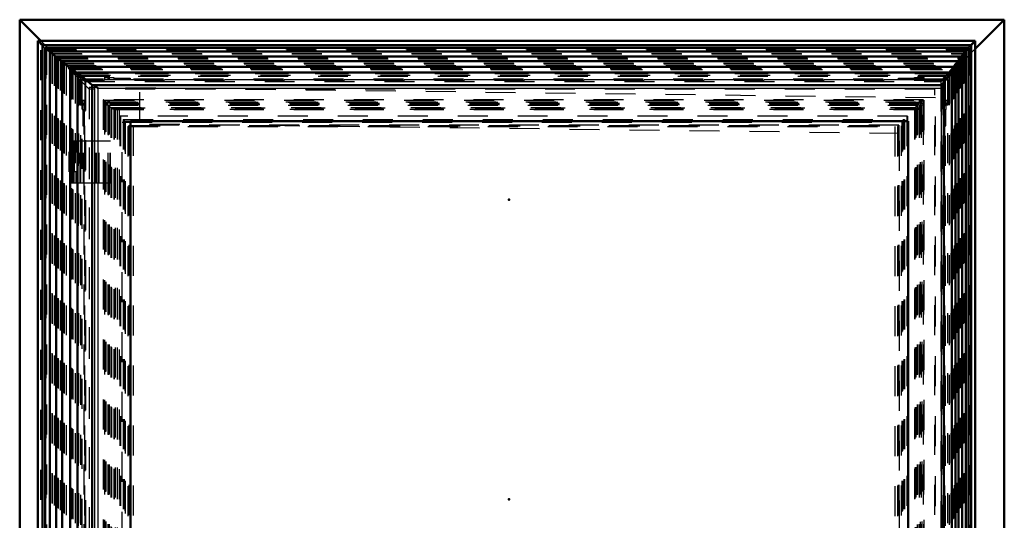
# Model space of a CAD drawing. Header units: millimetres. Extents: x 0 to 428, y 0 to 298.
# Tile 17 of 42: x 106 to 139, y 176 to 193. Entities that reach past the tile are written whole.
import ezdxf

# ---------------------------------------------------------------- set-up
doc = ezdxf.new("R2010")
doc.units = ezdxf.units.MM
doc.linetypes.add('Dashed', pattern=[2, 1, -1])
for name, color, linetype, lineweight in [('am_0', 7, 'Continuous', 50), ('am_12', 3, 'Continuous', 25), ('am_3', 6, 'Dashed', 25), ('am_6', 2, 'Continuous', 35), ('am_9', 7, 'Continuous', 50)]:
    doc.layers.add(name, color=color, linetype=linetype, lineweight=lineweight)

# ---------------------------------------------------------------- blocks, each defined once
blk = doc.blocks.new('53_Flat_Glass_Skylight_300150180_6_0_in_FDFneo150180C2325N1N4N_300Cl0__1203')
at = {"layer": 'am_3'}
for p, q in [((108.813, 190.258), (108.813, 156.757)), ((136.168, 190.259), (108.815, 190.259)), ((108.875, 190.179), (108.98, 190.179)), ((108.875, 190.179), (108.877, 190.177)), ((108.877, 190.177), (108.877, 156.837)), ((108.906, 190.185), (136.113, 190.185)), ((108.906, 190.185), (108.906, 156.829)), ((108.978, 190.177), (108.98, 190.179)), ((108.978, 190.177), (135.965, 190.177)), ((135.964, 190.179), (136.069, 190.179)), ((135.965, 190.177), (135.964, 190.179)), ((136.067, 190.177), (136.069, 190.179)), ((136.067, 190.177), (136.067, 156.837)), ((136.113, 190.185), (136.113, 156.829)), ((136.169, 156.757), (136.169, 190.258)), ((108.978, 190.075), (108.978, 156.939)), ((108.978, 190.075), (135.965, 190.075)), ((108.999, 190.092), (108.999, 156.922)), ((136.033, 190.092), (108.999, 190.092)), ((109.012, 190.092), (109.012, 156.922)), ((109.077, 190.002), (109.077, 157.013)), ((109.077, 190.002), (135.919, 190.002)), ((109.077, 190.002), (109.163, 189.94)), ((109.079, 189.993), (135.903, 189.993)), ((109.08, 157.02), (109.08, 189.995)), ((109.163, 189.94), (135.881, 189.94)), ((109.163, 189.94), (109.163, 157.075)), ((135.881, 189.94), (135.919, 190.002)), ((135.881, 189.94), (135.881, 157.075)), ((135.902, 189.995), (135.902, 157.02)), ((135.919, 190.002), (135.919, 157.013)), ((135.965, 190.075), (135.965, 156.939)), ((136.02, 190.092), (136.02, 156.922)), ((136.033, 190.092), (136.033, 156.922))]:
    blk.add_line(p, q, dxfattribs=at)
for points in [[(108.813, 190.258), (108.814, 190.259), (108.815, 190.259)], [(108.875, 190.179), (108.861, 190.195), (108.849, 190.209), (108.839, 190.221), (108.83, 190.232), (108.823, 190.241), (108.818, 190.248), (108.815, 190.254), (108.813, 190.257), (108.813, 190.258)], [(108.815, 190.259), (108.818, 190.258), (108.823, 190.255), (108.83, 190.251), (108.838, 190.244), (108.849, 190.236), (108.861, 190.226), (108.874, 190.214), (108.889, 190.201), (108.906, 190.186), (108.906, 190.185)], [(108.877, 190.177), (108.881, 190.172), (108.886, 190.167), (108.892, 190.161), (108.898, 190.155), (108.904, 190.148), (108.91, 190.142), (108.917, 190.135), (108.923, 190.128), (108.93, 190.122), (108.937, 190.115), (108.943, 190.108), (108.95, 190.102), (108.957, 190.096), (108.963, 190.09), (108.969, 190.084), (108.975, 190.078), (108.978, 190.075)], [(135.965, 190.075), (135.97, 190.08), (135.975, 190.086), (135.981, 190.092), (135.987, 190.098), (135.993, 190.104), (135.999, 190.111), (136.005, 190.117), (136.012, 190.124), (136.019, 190.131), (136.026, 190.138), (136.032, 190.144), (136.039, 190.151), (136.045, 190.157), (136.052, 190.163), (136.058, 190.169), (136.064, 190.174), (136.067, 190.177)], [(136.168, 190.259), (136.165, 190.258), (136.16, 190.255), (136.153, 190.251), (136.144, 190.244), (136.133, 190.236), (136.121, 190.226), (136.108, 190.214), (136.093, 190.201), (136.077, 190.186), (136.069, 190.179)], [(136.113, 190.185), (136.126, 190.2), (136.137, 190.214), (136.147, 190.225), (136.155, 190.236), (136.162, 190.244), (136.166, 190.251), (136.169, 190.255), (136.169, 190.258)], [(136.169, 190.258), (136.168, 190.259), (136.168, 190.259)], [(108.978, 190.075), (108.995, 190.06), (109.011, 190.046), (109.025, 190.033), (109.038, 190.022), (109.05, 190.013), (109.059, 190.005), (109.067, 189.999), (109.073, 189.996), (109.078, 189.994), (109.079, 189.993)], [(109.08, 189.995), (109.079, 189.998), (109.077, 190.002)], [(109.079, 189.993), (109.08, 189.994), (109.08, 189.995)], [(135.902, 189.995), (135.903, 189.998), (135.906, 190.003), (135.91, 190.01), (135.917, 190.019), (135.925, 190.029), (135.935, 190.041), (135.947, 190.055), (135.96, 190.07), (135.965, 190.075)], [(135.903, 189.993), (135.902, 189.994), (135.902, 189.995)], [(135.919, 190.002), (135.912, 189.997), (135.907, 189.994), (135.903, 189.993), (135.903, 189.993)]]:
    blk.add_lwpolyline(points, dxfattribs=at)
at = {"layer": 'am_6'}
for tag, p, flags in [('NB', (141.169, 190.259), 8), ('NN', (141.169, 189.759), 8), ('NT', (141.169, 189.259), 8), ('NBSYN', (141.169, 188.759), 8), ('LINA', (141.169, 188.259), 8), ('CATALOG', (141.169, 187.759), 8), ('IDNR', (141.169, 187.259), 8), ('PN', (141.169, 186.759), 8), ('LODLEVEL', (141.169, 186.259), 8), ('L', (141.169, 185.759), 8), ('W', (141.169, 185.259), 8), ('PPATH', (141.169, 184.759), 8), ('ExcludeFromBOM', (141.169, 183.759), 8), ('PSOL_0', (141.169, 183.259), 9), ('PSOL_1', (141.169, 182.759), 9), ('PSOL_2', (141.169, 182.259), 9)]:
    blk.add_attdef(tag, p, '', height=0.5, dxfattribs=dict(at, flags=flags))
blk = doc.blocks.new('54_Flat_Glass_Skylight_300150180_12_0_in_FDFneo150180C2325N1N4N_300Cl0__1203')
at = {"layer": 'am_3'}
for p, q in [((109.366, 189.705), (109.366, 157.309)), ((135.637, 189.705), (109.366, 189.705)), ((109.385, 189.705), (109.385, 157.309)), ((109.53, 189.541), (109.53, 157.473)), ((109.53, 189.541), (135.473, 189.541)), ((109.549, 189.541), (109.549, 157.473)), ((135.454, 189.541), (135.454, 157.473)), ((135.473, 189.541), (135.473, 157.473)), ((135.618, 189.705), (135.618, 157.309)), ((135.637, 189.705), (135.637, 157.309))]:
    blk.add_line(p, q, dxfattribs=at)
at = {"layer": 'am_6'}
for tag, p, flags in [('NB', (140.637, 189.705), 8), ('NN', (140.637, 189.205), 8), ('NT', (140.637, 188.705), 8), ('NBSYN', (140.637, 188.205), 8), ('LINA', (140.637, 187.705), 8), ('CATALOG', (140.637, 187.205), 8), ('IDNR', (140.637, 186.705), 8), ('PN', (140.637, 186.205), 8), ('LODLEVEL', (140.637, 185.705), 8), ('L', (140.637, 185.205), 8), ('W', (140.637, 184.705), 8), ('PPATH', (140.637, 184.205), 8), ('ExcludeFromBOM', (140.637, 183.205), 8), ('PSOL_0', (140.637, 182.705), 9), ('PSOL_1', (140.637, 182.205), 9), ('PSOL_2', (140.637, 181.705), 9)]:
    blk.add_attdef(tag, p, '', height=0.5, dxfattribs=dict(at, flags=flags))
blk = doc.blocks.new('55_Flat_Glass_Skylight_300150180_5_0_in_FDFneo150180C2325N1N4N_300Cl0__1203')
at = {"layer": 'am_3'}
for p, q in [((109.478, 189.597), (135.544, 189.597)), ((109.478, 189.597), (109.478, 157.417)), ((109.507, 189.597), (109.507, 157.417)), ((135.514, 189.597), (135.514, 157.417)), ((135.544, 189.597), (135.544, 157.417)), ((109.677, 189.397), (109.677, 157.617)), ((109.677, 189.397), (135.345, 189.397)), ((109.706, 189.397), (109.706, 157.617)), ((135.315, 189.397), (135.315, 157.617)), ((135.345, 189.397), (135.345, 157.617))]:
    blk.add_line(p, q, dxfattribs=at)
at = {"layer": 'am_6'}
for tag, p, flags in [('NB', (140.544, 189.597), 8), ('NN', (140.544, 189.097), 8), ('NT', (140.544, 188.597), 8), ('NBSYN', (140.544, 188.097), 8), ('LINA', (140.544, 187.597), 8), ('CATALOG', (140.544, 187.097), 8), ('IDNR', (140.544, 186.597), 8), ('PN', (140.544, 186.097), 8), ('LODLEVEL', (140.544, 185.597), 8), ('L', (140.544, 185.097), 8), ('W', (140.544, 184.597), 8), ('PPATH', (140.544, 184.097), 8), ('ExcludeFromBOM', (140.544, 183.097), 8), ('PSOL_0', (140.544, 182.597), 9), ('PSOL_1', (140.544, 182.097), 9), ('PSOL_2', (140.544, 181.597), 9)]:
    blk.add_attdef(tag, p, '', height=0.5, dxfattribs=dict(at, flags=flags))
blk = doc.blocks.new('56_FGS3001501802C4U_0_in_FDFneo150180C2325N1N4N_300Cl0__1203')
at = {"layer": 'am_3'}
for p, q in [((109.276, 189.927), (109.276, 157.087)), ((136.038, 189.927), (109.276, 189.927)), ((109.345, 189.927), (109.345, 157.087)), ((135.969, 157.087), (135.969, 189.927)), ((136.038, 157.087), (136.038, 189.927))]:
    blk.add_line(p, q, dxfattribs=at)
at = {"layer": 'am_6'}
for tag, p, flags in [('NB', (141.038, 189.927), 8), ('NN', (141.038, 189.427), 8), ('NT', (141.038, 188.927), 8), ('NBSYN', (141.038, 188.427), 8), ('LINA', (141.038, 187.927), 8), ('CATALOG', (141.038, 187.427), 8), ('IDNR', (141.038, 186.927), 8), ('PN', (141.038, 186.427), 8), ('LODLEVEL', (141.038, 185.927), 8), ('L', (141.038, 185.427), 8), ('W', (141.038, 184.927), 8), ('TG', (141.038, 184.427), 8), ('TG1', (141.038, 183.927), 8), ('OC', (141.038, 183.427), 8), ('PPATH', (141.038, 182.927), 8), ('ExcludeFromBOM', (141.038, 181.927), 8), ('PSOL_0', (141.038, 181.427), 9), ('PSOL_1', (141.038, 180.927), 9), ('PSOL_2', (141.038, 180.427), 9), ('PSOL_3', (141.038, 179.927), 9)]:
    blk.add_attdef(tag, p, '', height=0.5, dxfattribs=dict(at, flags=flags))
blk = doc.blocks.new('57_FGS30015018025C3U_0_in_FDFneo150180C2325N1N4N_300Cl0__1203')
at = {"layer": 'am_0'}
for p, q in [((137.239, 191.352), (107.711, 191.352)), ((107.711, 191.352), (107.711, 155.662)), ((107.959, 191.137), (107.717, 191.348)), ((107.959, 191.169), (107.959, 155.846)), ((137.122, 191.169), (107.959, 191.169)), ((107.96, 191.168), (137.122, 191.168)), ((107.96, 191.168), (107.96, 155.846)), ((108.444, 190.747), (107.96, 191.168)), ((137.122, 191.168), (136.768, 190.747)), ((137.236, 191.348), (137.085, 191.169)), ((137.122, 155.846), (137.122, 191.169)), ((137.122, 191.168), (137.122, 155.846)), ((137.239, 173.917), (137.239, 191.352)), ((136.847, 190.747), (108.444, 190.747)), ((108.444, 156.267), (108.444, 190.747)), ((136.848, 156.268), (136.848, 190.747)), ((109.727, 189.547), (135.664, 189.547)), ((109.727, 189.547), (109.727, 157.467)), ((135.664, 189.547), (135.664, 157.467)), ((107.706, 188.887), (107.706, 188.567)), ((107.706, 188.887), (107.711, 188.887)), ((107.711, 188.567), (107.706, 188.567)), ((107.711, 187.807), (107.706, 187.807)), ((107.706, 187.807), (107.706, 187.487)), ((107.706, 187.487), (107.711, 187.487))]:
    blk.add_line(p, q, dxfattribs=at)
for points in [[(107.717, 191.348), (107.716, 191.349), (107.714, 191.35), (107.713, 191.351), (107.713, 191.352), (107.712, 191.352), (107.711, 191.352), (107.711, 191.352), (107.711, 191.352), (107.711, 191.352)], [(107.96, 191.168), (107.959, 191.169), (107.959, 191.169), (107.959, 191.169), (107.959, 191.169)], [(137.239, 191.352), (137.239, 191.352), (137.239, 191.352), (137.238, 191.351), (137.238, 191.351), (137.237, 191.35), (137.236, 191.349), (137.236, 191.348)], [(108.523, 190.747), (108.525, 190.747), (108.527, 190.746), (108.529, 190.744), (108.533, 190.741), (108.537, 190.738), (108.542, 190.734), (108.547, 190.729), (108.553, 190.724), (108.56, 190.718), (108.567, 190.712), (108.574, 190.705), (108.582, 190.697), (108.59, 190.69), (108.599, 190.681), (108.607, 190.673), (108.616, 190.665), (108.625, 190.656), (108.633, 190.647)], [(136.758, 190.647), (136.767, 190.656), (136.775, 190.665), (136.784, 190.673), (136.792, 190.681), (136.799, 190.69), (136.807, 190.697), (136.813, 190.705), (136.82, 190.712), (136.826, 190.718), (136.831, 190.724), (136.835, 190.729), (136.839, 190.734), (136.842, 190.738), (136.845, 190.741), (136.847, 190.744), (136.848, 190.746), (136.848, 190.747), (136.847, 190.747)]]:
    blk.add_lwpolyline(points, dxfattribs=at)
at = {"layer": 'am_12'}
for p, q in [((107.717, 191.348), (137.236, 191.348)), ((107.717, 191.348), (107.717, 155.667)), ((137.236, 191.348), (137.236, 173.917)), ((108.523, 190.747), (108.523, 156.267)), ((108.633, 190.647), (136.758, 190.647)), ((108.633, 190.647), (108.633, 156.367)), ((136.758, 190.647), (136.758, 156.367))]:
    blk.add_line(p, q, dxfattribs=at)
at = {"layer": 'am_3'}
for p, q in [((107.749, 191.312), (137.196, 191.312)), ((107.749, 191.312), (107.749, 155.702)), ((107.749, 191.312), (107.804, 191.261)), ((107.782, 191.285), (137.175, 191.285)), ((107.782, 191.285), (107.782, 155.73)), ((107.804, 191.261), (107.782, 191.285)), ((107.782, 191.285), (108.192, 190.927)), ((107.804, 191.261), (137.15, 191.261)), ((107.804, 191.261), (107.804, 155.754)), ((108.227, 190.903), (107.959, 191.137)), ((107.993, 191.133), (107.993, 155.882)), ((107.993, 191.133), (137.084, 191.133)), ((107.993, 191.133), (108.057, 191.074)), ((137.085, 191.169), (136.86, 190.903)), ((136.874, 190.927), (137.175, 191.285)), ((137.031, 191.074), (137.084, 191.133)), ((137.084, 191.133), (137.084, 155.882)), ((137.15, 191.261), (137.196, 191.312)), ((137.175, 191.285), (137.15, 191.261)), ((137.15, 191.261), (137.15, 173.917)), ((137.175, 191.285), (137.175, 173.917)), ((137.196, 191.312), (137.196, 173.917)), ((108.018, 190.927), (108.018, 190.092)), ((108.192, 190.927), (108.018, 190.927)), ((108.057, 191.074), (108.057, 155.94)), ((108.057, 191.074), (137.031, 191.074)), ((108.169, 191.078), (108.999, 191.078)), ((108.192, 190.927), (108.169, 191.078)), ((108.169, 191.078), (108.169, 190.927)), ((136.86, 190.903), (108.227, 190.903)), ((108.227, 190.903), (108.227, 156.112)), ((108.964, 191.051), (108.854, 191.051)), ((108.854, 191.051), (108.854, 190.927)), ((108.854, 191.051), (108.862, 190.996)), ((108.854, 190.927), (136.182, 190.927)), ((108.862, 190.996), (109.172, 190.996)), ((108.862, 190.996), (108.862, 190.927)), ((108.968, 191.023), (108.964, 191.051)), ((108.964, 191.051), (108.964, 190.927)), ((109.007, 191.023), (108.968, 191.023)), ((108.968, 191.023), (108.968, 190.927)), ((108.999, 191.078), (109.007, 191.023)), ((108.999, 191.078), (108.999, 190.927)), ((109.007, 191.023), (109.007, 190.927)), ((109.172, 190.996), (109.175, 190.975)), ((109.172, 190.996), (109.172, 190.927)), ((109.175, 190.975), (109.175, 190.927)), ((109.175, 190.975), (109.716, 190.975)), ((109.716, 190.975), (109.716, 190.927)), ((109.716, 190.975), (109.723, 190.927)), ((135.335, 190.975), (135.876, 190.975)), ((135.342, 190.927), (135.335, 190.975)), ((135.335, 190.975), (135.335, 190.927)), ((135.873, 190.996), (136.182, 190.996)), ((135.876, 190.975), (135.873, 190.996)), ((135.873, 190.996), (135.873, 190.927)), ((135.876, 190.975), (135.876, 190.927)), ((136.029, 191.023), (136.02, 191.078)), ((136.02, 191.078), (136.02, 190.927)), ((136.02, 191.078), (136.851, 191.078)), ((136.068, 191.023), (136.029, 191.023)), ((136.029, 191.023), (136.029, 190.927)), ((136.174, 191.051), (136.064, 191.051)), ((136.064, 191.051), (136.064, 190.927)), ((136.064, 191.051), (136.068, 191.023)), ((136.068, 191.023), (136.068, 190.927)), ((136.182, 190.996), (136.174, 191.051)), ((136.174, 191.051), (136.174, 190.927)), ((136.182, 190.996), (136.182, 190.927)), ((136.851, 191.078), (136.874, 190.927)), ((136.851, 191.078), (136.851, 190.927)), ((137.001, 190.927), (136.851, 190.927)), ((136.86, 156.112), (136.86, 190.903)), ((137.001, 190.092), (137.001, 190.927)), ((137.031, 191.074), (137.031, 155.94)), ((136.768, 190.747), (136.768, 156.267)), ((136.847, 190.747), (136.847, 156.267)), ((108.05, 190.132), (108.05, 190.242)), ((108.05, 190.242), (108.181, 190.242)), ((108.113, 190.242), (108.113, 189.931)), ((108.173, 190.242), (108.173, 190.132)), ((108.181, 189.931), (108.181, 190.242)), ((108.854, 190.242), (108.854, 190.132)), ((108.854, 190.242), (136.182, 190.242)), ((108.862, 190.242), (108.862, 156.772)), ((108.964, 190.242), (108.964, 190.132)), ((108.968, 190.242), (108.968, 190.132)), ((109.003, 190.132), (109.003, 190.242)), ((109.007, 190.242), (109.007, 190.132)), ((136.024, 190.242), (136.024, 190.132)), ((136.029, 190.242), (136.029, 190.132)), ((136.064, 190.242), (136.064, 190.132)), ((136.068, 190.242), (136.068, 190.132)), ((136.174, 190.242), (136.174, 190.132)), ((136.182, 190.242), (136.182, 156.772)), ((136.855, 190.132), (136.855, 190.242)), ((136.855, 190.242), (136.978, 190.242)), ((136.863, 190.242), (136.863, 189.931)), ((136.931, 189.931), (136.931, 190.242)), ((136.978, 190.242), (136.978, 190.132)), ((108.018, 190.092), (108.177, 190.092)), ((108.05, 190.132), (108.177, 190.132)), ((108.082, 190.092), (108.082, 190.132)), ((108.113, 189.931), (108.184, 189.931)), ((108.137, 189.931), (108.137, 189.387)), ((108.169, 190.092), (108.169, 156.922)), ((108.177, 190.132), (108.177, 190.092)), ((108.184, 189.387), (108.184, 189.931)), ((108.968, 190.132), (108.854, 190.132)), ((108.854, 190.092), (108.854, 156.922)), ((108.854, 190.092), (108.968, 190.092)), ((108.858, 190.092), (108.858, 190.132)), ((108.964, 190.092), (108.964, 156.922)), ((108.968, 190.092), (108.968, 156.922)), ((108.999, 190.092), (109.007, 190.092)), ((108.999, 190.092), (108.999, 156.922)), ((136.029, 190.132), (109.003, 190.132)), ((109.007, 190.092), (109.007, 156.922)), ((109.172, 189.931), (135.876, 189.931)), ((109.172, 189.931), (109.172, 157.083)), ((109.175, 189.931), (109.175, 157.083)), ((109.216, 189.987), (109.216, 157.027)), ((109.216, 189.987), (136.095, 189.987)), ((109.283, 189.987), (109.283, 157.027)), ((135.873, 189.931), (135.873, 157.083)), ((135.876, 189.931), (135.876, 157.083)), ((136.02, 190.092), (136.02, 156.922)), ((136.029, 190.092), (136.029, 156.922)), ((136.029, 189.987), (136.029, 157.027)), ((136.178, 190.132), (136.064, 190.132)), ((136.064, 190.092), (136.064, 156.922)), ((136.064, 190.092), (136.178, 190.092)), ((136.068, 190.092), (136.068, 156.922)), ((136.095, 189.987), (136.095, 157.027)), ((136.174, 190.092), (136.174, 156.922)), ((136.178, 190.132), (136.178, 190.092)), ((136.851, 190.092), (137.001, 190.092)), ((136.851, 190.092), (136.851, 156.922)), ((136.978, 190.132), (136.855, 190.132)), ((136.859, 190.092), (136.859, 190.132)), ((136.863, 189.931), (136.931, 189.931)), ((136.866, 189.931), (136.866, 189.387)), ((136.914, 189.387), (136.914, 189.931)), ((136.954, 190.132), (136.954, 190.092)), ((109.72, 189.547), (109.72, 157.467)), ((109.72, 189.547), (109.727, 189.547)), ((135.657, 189.547), (135.657, 157.467)), ((108.137, 189.387), (108.192, 189.387)), ((108.192, 189.387), (108.192, 157.627)), ((109.716, 189.387), (109.716, 157.627)), ((109.716, 189.387), (135.432, 189.387)), ((109.813, 189.387), (109.813, 157.627)), ((135.335, 189.387), (135.335, 157.627)), ((135.432, 189.387), (135.432, 157.627)), ((136.866, 189.387), (136.914, 189.387)), ((136.874, 189.387), (136.874, 157.627)), ((107.711, 188.887), (108.681, 188.887)), ((107.726, 188.567), (107.726, 188.887)), ((107.746, 188.887), (107.746, 188.567)), ((107.755, 188.567), (107.755, 188.887)), ((107.789, 188.567), (107.789, 188.887)), ((107.806, 188.567), (107.806, 188.887)), ((107.807, 187.487), (107.807, 188.887)), ((107.846, 188.567), (107.846, 188.887)), ((108.153, 187.487), (108.153, 188.887)), ((108.168, 187.487), (108.168, 188.887)), ((108.581, 187.487), (108.581, 188.887)), ((108.593, 187.487), (108.593, 188.887)), ((108.662, 187.487), (108.662, 188.887)), ((108.681, 187.487), (108.681, 188.887)), ((107.711, 188.567), (107.846, 188.567)), ((107.771, 188.567), (107.771, 187.807)), ((107.799, 187.807), (107.799, 188.567)), ((107.805, 188.567), (107.805, 187.807)), ((107.843, 187.807), (107.843, 188.567)), ((107.711, 187.807), (107.846, 187.807)), ((107.726, 187.487), (107.726, 187.807)), ((107.746, 187.807), (107.746, 187.487)), ((107.755, 187.487), (107.755, 187.807)), ((107.789, 187.487), (107.789, 187.807)), ((107.806, 187.487), (107.806, 187.807)), ((107.846, 187.487), (107.846, 187.807)), ((107.711, 187.487), (108.681, 187.487))]:
    blk.add_line(p, q, dxfattribs=at)
for points in [[(107.711, 191.352), (107.711, 191.352), (107.711, 191.351), (107.712, 191.351), (107.712, 191.35), (107.713, 191.349), (107.714, 191.348), (107.715, 191.346), (107.717, 191.345), (107.718, 191.343), (107.72, 191.341), (107.722, 191.339), (107.723, 191.337), (107.725, 191.335), (107.727, 191.333), (107.729, 191.331), (107.732, 191.329), (107.734, 191.327), (107.736, 191.325), (107.738, 191.323), (107.74, 191.32), (107.742, 191.318), (107.744, 191.316), (107.746, 191.314), (107.748, 191.313), (107.749, 191.312)], [(107.959, 191.169), (107.959, 191.169), (107.959, 191.168), (107.959, 191.168), (107.96, 191.167), (107.961, 191.166), (107.962, 191.165), (107.963, 191.164), (107.964, 191.162), (107.965, 191.161), (107.967, 191.159), (107.968, 191.158), (107.97, 191.156), (107.971, 191.154), (107.973, 191.152), (107.975, 191.15), (107.977, 191.149), (107.979, 191.147), (107.981, 191.145), (107.983, 191.143), (107.984, 191.141), (107.986, 191.139), (107.988, 191.137), (107.99, 191.136), (107.992, 191.134), (107.993, 191.133)], [(137.084, 191.133), (137.085, 191.134), (137.087, 191.136), (137.088, 191.138), (137.09, 191.139), (137.092, 191.141), (137.094, 191.143), (137.096, 191.145), (137.097, 191.147), (137.099, 191.149), (137.101, 191.151), (137.103, 191.153), (137.105, 191.154), (137.107, 191.156), (137.109, 191.158), (137.11, 191.16), (137.112, 191.161), (137.114, 191.163), (137.115, 191.164), (137.116, 191.165), (137.118, 191.166), (137.119, 191.167), (137.12, 191.168), (137.12, 191.168), (137.121, 191.169), (137.121, 191.169), (137.122, 191.169), (137.122, 191.169), (137.122, 191.169), (137.122, 191.168)], [(137.196, 191.312), (137.198, 191.314), (137.2, 191.316), (137.202, 191.318), (137.204, 191.32), (137.206, 191.322), (137.208, 191.324), (137.21, 191.326), (137.212, 191.328), (137.214, 191.331), (137.216, 191.333), (137.219, 191.335), (137.221, 191.337), (137.223, 191.339), (137.225, 191.341), (137.227, 191.343), (137.229, 191.344), (137.23, 191.346), (137.232, 191.347), (137.233, 191.348), (137.234, 191.349), (137.236, 191.35), (137.237, 191.351), (137.237, 191.352), (137.238, 191.352), (137.238, 191.352), (137.239, 191.352)]]:
    blk.add_lwpolyline(points, dxfattribs=at)
at = {"layer": 'am_6'}
for tag, p, flags in [('NB', (142.618, 191.352), 8), ('NN', (142.618, 190.852), 8), ('NT', (142.618, 190.352), 8), ('NBSYN', (142.618, 189.852), 8), ('LINA', (142.618, 189.352), 8), ('CATALOG', (142.618, 188.852), 8), ('IDNR', (142.618, 188.352), 8), ('PN', (142.618, 187.852), 8), ('LODLEVEL', (142.618, 187.352), 8), ('L', (142.618, 186.852), 8), ('W', (142.618, 186.352), 8), ('DP', (142.618, 185.852), 8), ('OP', (142.618, 185.352), 8), ('OC', (142.618, 184.852), 8), ('ExcludeFromBOM', (142.618, 183.852), 8), ('PSOL_0', (142.618, 183.352), 9), ('PSOL_1', (142.618, 182.852), 9), ('PSOL_2', (142.618, 182.352), 9)]:
    blk.add_attdef(tag, p, '', height=0.5, dxfattribs=dict(at, flags=flags))
blk = doc.blocks.new('58_Flat_Glass_Skylight_3001501802_2_0_in_FDFneo150180C2325N1N4N_300Cl0__1203')
at = {"layer": 'am_0'}
for p, q in [((106.631, 192.221), (106.631, 154.793)), ((137.89, 192.222), (106.632, 192.222)), ((137.891, 154.793), (137.891, 192.221)), ((106.788, 192.081), (137.765, 192.081)), ((106.788, 154.933), (106.788, 192.081)), ((106.878, 191.991), (137.676, 191.991)), ((106.878, 191.991), (106.878, 155.024)), ((107.038, 191.85), (106.878, 191.991)), ((107.038, 191.865), (137.585, 191.865)), ((107.24, 191.686), (107.038, 191.865)), ((107.038, 191.865), (107.038, 155.15)), ((137.585, 191.865), (137.444, 191.701)), ((137.676, 191.991), (137.568, 191.865)), ((137.585, 191.865), (137.585, 173.917)), ((137.676, 191.991), (137.676, 155.024)), ((137.765, 192.081), (137.765, 154.933)), ((107.24, 191.701), (137.462, 191.701)), ((107.442, 191.523), (107.24, 191.701)), ((107.24, 191.701), (107.24, 155.313)), ((107.442, 191.538), (137.339, 191.538)), ((107.711, 191.3), (107.442, 191.538)), ((107.442, 191.538), (107.442, 155.477)), ((137.339, 191.538), (137.179, 191.352)), ((137.462, 191.701), (137.321, 191.538)), ((137.339, 191.538), (137.339, 173.917)), ((137.462, 191.701), (137.462, 173.917)), ((107.686, 188.517), (107.686, 187.857)), ((107.686, 188.517), (107.711, 188.517)), ((107.711, 187.857), (107.686, 187.857))]:
    blk.add_line(p, q, dxfattribs=at)
for points in [[(106.631, 192.221), (106.632, 192.222), (106.632, 192.222)], [(106.632, 192.222), (106.634, 192.222), (106.637, 192.22), (106.641, 192.217), (106.647, 192.213), (106.653, 192.208), (106.66, 192.202), (106.669, 192.195), (106.678, 192.187), (106.688, 192.178), (106.698, 192.168), (106.71, 192.157), (106.721, 192.146), (106.734, 192.134), (106.747, 192.122), (106.76, 192.11), (106.773, 192.097), (106.786, 192.083), (106.788, 192.081)], [(137.765, 192.081), (137.778, 192.094), (137.791, 192.107), (137.803, 192.12), (137.815, 192.132), (137.826, 192.144), (137.837, 192.156), (137.846, 192.166), (137.855, 192.176), (137.863, 192.185), (137.871, 192.193), (137.877, 192.201), (137.882, 192.207), (137.886, 192.212), (137.888, 192.216), (137.89, 192.219), (137.891, 192.221)], [(137.891, 192.221), (137.89, 192.222), (137.89, 192.222)]]:
    blk.add_lwpolyline(points, dxfattribs=at)
at = {"layer": 'am_3'}
for p, q in [((106.735, 192.103), (137.756, 192.103)), ((106.735, 154.912), (106.735, 192.103)), ((106.768, 192.07), (137.723, 192.07)), ((106.768, 192.07), (106.768, 154.944)), ((106.897, 191.968), (137.648, 191.968)), ((106.897, 191.968), (106.897, 155.047)), ((106.897, 191.968), (107.173, 191.724)), ((106.929, 155.089), (106.929, 191.925)), ((106.929, 191.924), (137.594, 191.924)), ((107.038, 191.865), (107.11, 191.785)), ((107.11, 191.785), (107.038, 191.85)), ((107.1, 191.803), (137.524, 191.803)), ((107.1, 191.803), (107.1, 155.211)), ((107.173, 191.724), (107.1, 191.803)), ((107.1, 191.803), (107.375, 191.56)), ((137.316, 191.56), (137.524, 191.803)), ((137.439, 191.724), (137.648, 191.968)), ((137.524, 191.803), (137.439, 191.724)), ((137.499, 191.785), (137.585, 191.865)), ((137.568, 191.865), (137.499, 191.785)), ((137.524, 191.803), (137.524, 155.211)), ((137.593, 191.925), (137.593, 155.089)), ((137.648, 191.968), (137.648, 155.047)), ((137.723, 192.07), (137.723, 154.944)), ((137.756, 192.103), (137.756, 154.912)), ((107.11, 191.785), (137.499, 191.785)), ((107.11, 191.785), (107.11, 155.229)), ((107.173, 191.724), (137.439, 191.724)), ((107.173, 191.724), (107.173, 155.291)), ((107.24, 191.701), (107.313, 191.622)), ((107.313, 191.622), (107.24, 191.686)), ((107.302, 191.64), (137.401, 191.64)), ((107.302, 191.64), (107.302, 155.375)), ((107.375, 191.56), (107.302, 191.64)), ((107.302, 191.64), (107.577, 191.397)), ((107.313, 191.622), (137.376, 191.622)), ((107.313, 191.622), (107.313, 155.393)), ((107.375, 191.56), (137.316, 191.56)), ((107.375, 191.56), (107.375, 155.454)), ((107.442, 191.538), (107.515, 191.458)), ((107.515, 191.458), (107.442, 191.523)), ((107.504, 191.476), (137.278, 191.476)), ((107.504, 191.476), (107.504, 155.538)), ((107.577, 191.397), (107.504, 191.476)), ((107.504, 191.476), (107.744, 191.264)), ((107.515, 191.458), (137.253, 191.458)), ((107.515, 191.458), (107.515, 155.556)), ((137.096, 191.264), (137.278, 191.476)), ((137.193, 191.397), (137.401, 191.64)), ((137.278, 191.476), (137.193, 191.397)), ((137.253, 191.458), (137.339, 191.538)), ((137.321, 191.538), (137.253, 191.458)), ((137.253, 191.458), (137.253, 155.556)), ((137.278, 191.476), (137.278, 155.538)), ((137.401, 191.64), (137.316, 191.56)), ((137.316, 191.56), (137.316, 155.454)), ((137.376, 191.622), (137.462, 191.701)), ((137.444, 191.701), (137.376, 191.622)), ((137.376, 191.622), (137.376, 155.393)), ((137.401, 191.64), (137.401, 155.375)), ((137.439, 191.724), (137.439, 155.291)), ((137.499, 191.785), (137.499, 155.229)), ((107.577, 191.397), (137.193, 191.397)), ((107.577, 191.397), (107.577, 155.618)), ((107.718, 191.294), (107.711, 191.3)), ((107.718, 191.294), (137.129, 191.294)), ((107.978, 191.047), (107.718, 191.294)), ((107.718, 191.294), (107.718, 155.721)), ((107.744, 191.264), (137.096, 191.264)), ((107.744, 191.264), (107.744, 155.75)), ((107.744, 191.264), (107.879, 191.136)), ((107.879, 191.136), (107.879, 155.878)), ((107.879, 191.136), (136.977, 191.136)), ((137.129, 191.294), (136.899, 191.047)), ((136.977, 191.136), (137.096, 191.264)), ((136.977, 191.136), (136.977, 155.878)), ((137.096, 191.264), (137.096, 155.75)), ((137.179, 191.352), (137.129, 191.294)), ((137.129, 191.294), (137.129, 155.721)), ((137.193, 191.397), (137.193, 155.618)), ((107.978, 191.047), (136.899, 191.047)), ((107.978, 191.047), (107.978, 155.967)), ((108.096, 190.947), (108.096, 156.067)), ((136.828, 190.947), (108.096, 190.947)), ((108.106, 190.947), (108.106, 156.067)), ((108.199, 190.863), (136.753, 190.863)), ((108.199, 190.863), (108.199, 156.151)), ((136.753, 190.863), (136.753, 156.151)), ((136.817, 190.948), (136.817, 156.066)), ((136.818, 190.947), (136.818, 156.067)), ((136.828, 190.947), (136.828, 156.067)), ((136.829, 156.068), (136.829, 190.947)), ((136.899, 191.047), (136.899, 155.967)), ((109.07, 189.987), (109.216, 189.987)), ((109.07, 189.987), (109.07, 157.027)), ((109.093, 189.987), (109.093, 157.027)), ((135.882, 189.987), (135.882, 157.027)), ((135.905, 189.987), (135.905, 157.027)), ((109.638, 189.367), (109.638, 157.647)), ((109.638, 189.367), (135.303, 189.367)), ((109.666, 189.411), (109.666, 157.603)), ((135.347, 189.411), (109.666, 189.411)), ((109.68, 189.411), (109.68, 157.603)), ((109.724, 189.367), (109.724, 157.647)), ((135.218, 189.367), (135.218, 157.647)), ((135.303, 189.367), (135.303, 157.647)), ((135.332, 189.411), (135.332, 157.603)), ((135.347, 189.411), (135.347, 157.603)), ((107.909, 188.887), (107.909, 188.517)), ((107.916, 188.517), (107.916, 188.887)), ((108.05, 187.487), (108.05, 188.887)), ((108.065, 187.487), (108.065, 188.887)), ((108.681, 188.887), (109.055, 188.887)), ((108.975, 187.487), (108.975, 188.887)), ((109.05, 187.487), (109.05, 188.887)), ((109.054, 187.487), (109.054, 188.887)), ((109.055, 187.487), (109.055, 188.887)), ((107.711, 188.517), (107.916, 188.517)), ((107.726, 188.517), (107.726, 187.857)), ((107.812, 187.857), (107.812, 188.517)), ((107.82, 187.857), (107.82, 188.517)), ((107.84, 187.857), (107.84, 188.517)), ((107.86, 187.857), (107.86, 188.517)), ((107.916, 187.857), (107.711, 187.857)), ((107.909, 187.857), (107.909, 187.487)), ((107.916, 187.487), (107.916, 187.857)), ((108.681, 187.487), (109.055, 187.487))]:
    blk.add_line(p, q, dxfattribs=at)
for points in [[(106.735, 192.103), (106.723, 192.116), (106.711, 192.128), (106.699, 192.14), (106.689, 192.152), (106.679, 192.163), (106.67, 192.173), (106.661, 192.182), (106.654, 192.191), (106.647, 192.198), (106.642, 192.205), (106.638, 192.211), (106.634, 192.215), (106.632, 192.219), (106.631, 192.221), (106.631, 192.221)], [(137.89, 192.222), (137.888, 192.222), (137.885, 192.22), (137.881, 192.217), (137.875, 192.213), (137.869, 192.208), (137.862, 192.202), (137.853, 192.195), (137.844, 192.187), (137.834, 192.178), (137.824, 192.168), (137.812, 192.157), (137.801, 192.146), (137.788, 192.134), (137.775, 192.122), (137.762, 192.11), (137.756, 192.103)], [(106.768, 192.07), (106.781, 192.057), (106.794, 192.044), (106.807, 192.031), (106.82, 192.019), (106.833, 192.007), (106.845, 191.995), (106.857, 191.984), (106.868, 191.974), (106.878, 191.965), (106.888, 191.956), (106.896, 191.948), (106.904, 191.942), (106.911, 191.936), (106.917, 191.932), (106.921, 191.928), (106.925, 191.926), (106.928, 191.925), (106.929, 191.924)], [(106.929, 191.925), (106.929, 191.927), (106.927, 191.93), (106.924, 191.935), (106.92, 191.94), (106.915, 191.946), (106.909, 191.954), (106.902, 191.962), (106.897, 191.968)], [(106.929, 191.924), (106.929, 191.925), (106.929, 191.925)], [(137.593, 191.925), (137.594, 191.927), (137.596, 191.93), (137.598, 191.935), (137.602, 191.94), (137.608, 191.946), (137.614, 191.954), (137.621, 191.962), (137.629, 191.971), (137.638, 191.981), (137.648, 191.991), (137.658, 192.003), (137.669, 192.015), (137.681, 192.027), (137.693, 192.04), (137.706, 192.053), (137.719, 192.066), (137.723, 192.07)], [(137.594, 191.924), (137.593, 191.925), (137.593, 191.925)], [(137.648, 191.968), (137.638, 191.959), (137.629, 191.951), (137.621, 191.944), (137.614, 191.938), (137.608, 191.933), (137.603, 191.929), (137.599, 191.926), (137.596, 191.925), (137.594, 191.924)], [(107.978, 191.047), (107.994, 191.033), (108.009, 191.019), (108.023, 191.006), (108.036, 190.994), (108.048, 190.983), (108.059, 190.974), (108.068, 190.966), (108.077, 190.959), (108.084, 190.954), (108.089, 190.95), (108.093, 190.948), (108.096, 190.947)], [(108.106, 190.947), (108.107, 190.947), (108.109, 190.946), (108.111, 190.944), (108.114, 190.942), (108.118, 190.939), (108.122, 190.936), (108.127, 190.932), (108.132, 190.928), (108.137, 190.923), (108.143, 190.917), (108.149, 190.911), (108.156, 190.905), (108.163, 190.899), (108.17, 190.892), (108.177, 190.885), (108.184, 190.878), (108.191, 190.871), (108.199, 190.863)], [(136.753, 190.863), (136.761, 190.871), (136.768, 190.878), (136.775, 190.885), (136.781, 190.892), (136.788, 190.899), (136.794, 190.905), (136.8, 190.911), (136.805, 190.917), (136.81, 190.923), (136.814, 190.928), (136.818, 190.932), (136.821, 190.936), (136.824, 190.939), (136.826, 190.942), (136.828, 190.944), (136.828, 190.946), (136.829, 190.947), (136.828, 190.947)], [(136.817, 190.948), (136.817, 190.951), (136.82, 190.955), (136.823, 190.961), (136.829, 190.968), (136.835, 190.976), (136.843, 190.985), (136.853, 190.996), (136.863, 191.008), (136.875, 191.021), (136.888, 191.035), (136.899, 191.047)], [(136.818, 190.947), (136.817, 190.948), (136.817, 190.948)]]:
    blk.add_lwpolyline(points, dxfattribs=at)
at = {"layer": 'am_6'}
for tag, p, flags in [('NB', (142.891, 192.222), 8), ('NN', (142.891, 191.722), 8), ('NT', (142.891, 191.222), 8), ('NBSYN', (142.891, 190.722), 8), ('LINA', (142.891, 190.222), 8), ('CATALOG', (142.891, 189.722), 8), ('IDNR', (142.891, 189.222), 8), ('PN', (142.891, 188.722), 8), ('LODLEVEL', (142.891, 188.222), 8), ('L', (142.891, 187.722), 8), ('W', (142.891, 187.222), 8), ('DP', (142.891, 186.722), 8), ('ExcludeFromBOM', (142.891, 185.722), 8), ('PSOL_0', (142.891, 185.222), 9), ('PSOL_1', (142.891, 184.722), 9)]:
    blk.add_attdef(tag, p, '', height=0.5, dxfattribs=dict(at, flags=flags))
blk = doc.blocks.new('59_FGS30015018025314U_0_in_FDFneo150180C2325N1N4N_300Cl0__1203')
at = {"layer": 'am_3'}
for p, q in [((108.348, 190.667), (108.348, 156.347)), ((136.568, 190.317), (108.348, 190.667)), ((136.568, 156.697), (136.568, 190.317)), ((109.548, 189.452), (109.548, 157.562)), ((135.368, 189.132), (109.548, 189.452)), ((135.368, 157.882), (135.368, 189.132))]:
    blk.add_line(p, q, dxfattribs=at)
at = {"layer": 'am_6'}
for tag, p, flags in [('NB', (141.568, 190.667), 8), ('NN', (141.568, 190.167), 8), ('NT', (141.568, 189.667), 8), ('NBSYN', (141.568, 189.167), 8), ('LINA', (141.568, 188.667), 8), ('CATALOG', (141.568, 188.167), 8), ('IDNR', (141.568, 187.667), 8), ('PN', (141.568, 187.167), 8), ('LODLEVEL', (141.568, 186.667), 8), ('L', (141.568, 186.167), 8), ('W', (141.568, 185.667), 8), ('DP', (141.568, 185.167), 8), ('OP', (141.568, 184.667), 8), ('BA', (141.568, 184.167), 8), ('ExcludeFromBOM', (141.568, 183.167), 8), ('PSOL_0', (141.568, 182.667), 9), ('PSOL_1', (141.568, 182.167), 9), ('PSOL_2', (141.568, 181.667), 9)]:
    blk.add_attdef(tag, p, '', height=0.5, dxfattribs=dict(at, flags=flags))
blk = doc.blocks.new('61_FGS30015018025301U_0_in_FDFneo150180C2325N1N4N_300Cl0__1203')
at = {"layer": 'am_0'}
for p, q in [((138.868, 192.927), (106.028, 192.927)), ((106.028, 192.927), (106.028, 154.087)), ((106.028, 192.927), (106.733, 192.222)), ((137.891, 191.95), (138.868, 192.927)), ((138.868, 154.087), (138.868, 192.927))]:
    blk.add_line(p, q, dxfattribs=at)
at = {"layer": 'am_12'}
for p, q in [((138.85, 192.909), (106.046, 192.909)), ((106.046, 154.106), (106.046, 192.909)), ((138.85, 154.106), (138.85, 192.909))]:
    blk.add_line(p, q, dxfattribs=at)
at = {"layer": 'am_3'}
for p, q in [((138.848, 192.907), (106.048, 192.907)), ((106.048, 154.107), (106.048, 192.907)), ((138.848, 154.107), (138.848, 192.907)), ((108.347, 190.608), (106.733, 192.222)), ((137.891, 191.95), (136.549, 190.608)), ((136.549, 190.608), (108.347, 190.608)), ((108.347, 190.608), (108.347, 156.406)), ((110.038, 189.507), (110.038, 190.608)), ((136.549, 156.406), (136.549, 190.608)), ((109.448, 157.507), (109.448, 189.507)), ((109.448, 189.507), (135.448, 189.507)), ((135.448, 189.507), (135.448, 157.507))]:
    blk.add_line(p, q, dxfattribs=at)
at = {"layer": 'am_6'}
for tag, p, flags in [('NB', (143.868, 192.927), 8), ('NN', (143.868, 192.427), 8), ('NT', (143.868, 191.927), 8), ('NBSYN', (143.868, 191.427), 8), ('LINA', (143.868, 190.927), 8), ('CATALOG', (143.868, 190.427), 8), ('IDNR', (143.868, 189.927), 8), ('PN', (143.868, 189.427), 8), ('LODLEVEL', (143.868, 188.927), 8), ('L', (143.868, 188.427), 8), ('W', (143.868, 187.927), 8), ('DP', (143.868, 187.427), 8), ('OP', (143.868, 186.927), 8), ('BA', (143.868, 186.427), 8), ('RT', (143.868, 185.927), 8), ('ExcludeFromBOM', (143.868, 184.927), 8), ('PSOL_0', (143.868, 184.427), 9), ('PSOL_1', (143.868, 183.927), 9), ('PSOL_2', (143.868, 183.427), 9)]:
    blk.add_attdef(tag, p, '', height=0.5, dxfattribs=dict(at, flags=flags))

msp = doc.modelspace()

# ---------------------------------------------------------------- linework, layer by layer
at = {"layer": 'am_9'}
for p in [(122.353, 186.927), (122.353, 176.927)]:
    msp.add_point(p, dxfattribs=at)

# ---------------------------------------------------------------- block references
for name in ['61_FGS30015018025301U_0_in_FDFneo150180C2325N1N4N_300Cl0__1203', '58_Flat_Glass_Skylight_3001501802_2_0_in_FDFneo150180C2325N1N4N_300Cl0__1203', '57_FGS30015018025C3U_0_in_FDFneo150180C2325N1N4N_300Cl0__1203', '59_FGS30015018025314U_0_in_FDFneo150180C2325N1N4N_300Cl0__1203', '53_Flat_Glass_Skylight_300150180_6_0_in_FDFneo150180C2325N1N4N_300Cl0__1203', '56_FGS3001501802C4U_0_in_FDFneo150180C2325N1N4N_300Cl0__1203', '54_Flat_Glass_Skylight_300150180_12_0_in_FDFneo150180C2325N1N4N_300Cl0__1203', '55_Flat_Glass_Skylight_300150180_5_0_in_FDFneo150180C2325N1N4N_300Cl0__1203']:
    msp.add_blockref(name, (0, 0))

doc.saveas('drawing.dxf')
